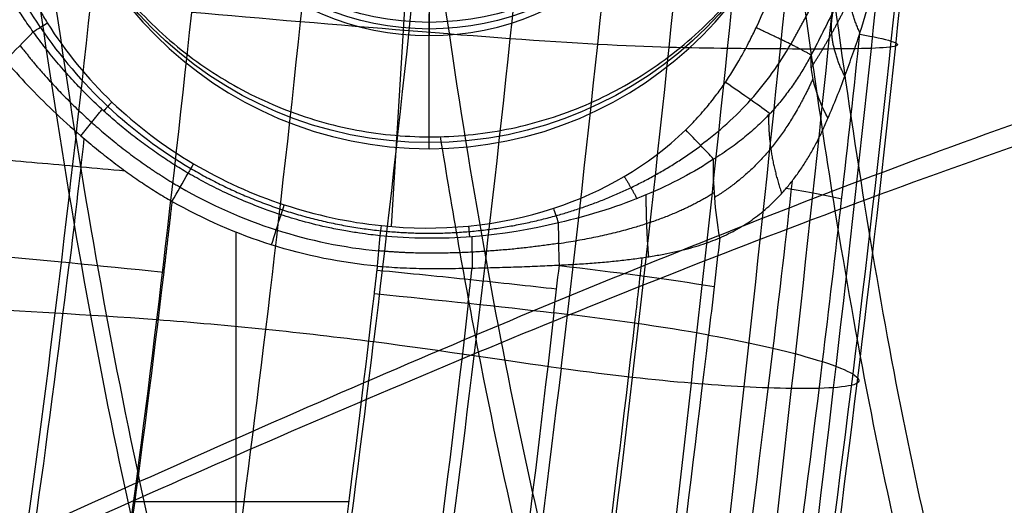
# Model space of a CAD drawing. Header units: millimetres. Extents: x -280 to 280, y -267 to 247.
# Tile 253 of 256: x -168 to -153, y -175 to -167. Entities that reach past the tile are written whole.
import ezdxf

# ---------------------------------------------------------------- set-up
doc = ezdxf.new("R2010")
doc.units = ezdxf.units.MM
doc.layers.add('15_12_2025_Kartell_BO_Chair-SEDUTA-RM', color=7, linetype='Continuous')
doc.layers.add('SEDUTA SCHIENALE', color=7, linetype='Continuous')

msp = doc.modelspace()

# ---------------------------------------------------------------- linework, layer by layer
at = {"layer": '15_12_2025_Kartell_BO_Chair-SEDUTA-RM', "color": 254, "true_color": 0xd4d4d4}
for q in [(-161.965, -167.027, 443.18), (-161.965, -168.986, 452.877)]:
    msp.add_line((-161.965, -169.175, 443.26), q, dxfattribs=at)
at = {"layer": '15_12_2025_Kartell_BO_Chair-SEDUTA-RM', "color": 254, "true_color": 0xd4d4d4, "extrusion": (2.42388e-08, 0.037148, 0.99931)}
msp.add_circle((161.965, 179.375, 441.6), 6.236, dxfattribs=at)
at = {"layer": '15_12_2025_Kartell_BO_Chair-SEDUTA-RM', "color": 254, "true_color": 0xd4d4d4, "extrusion": (-2.42388e-08, -0.037148, -0.99931)}
msp.add_circle((-161.965, 179.375, -436.669), 6.15, dxfattribs=at)
at = {"layer": '15_12_2025_Kartell_BO_Chair-SEDUTA-RM', "color": 254, "true_color": 0xd4d4d4}
for points, knots in [([(-165.797, 105.709, 447.068), (-167.709, 103.812, 447.274), (-171.301, 99.788, 447.667), (-176.044, 93.084, 448.206), (-180.197, 85.74, 448.707), (-185.021, 75.13, 449.335), (-189.853, 60.403, 450.071), (-192.732, 47.201, 450.66), (-193.998, 40.281, 450.967), (-195.264, 33.361, 451.275), (-197.45, 18.884, 451.916), (-199.832, -4.243, 452.942), (-201.457, -28.278, 454.017), (-202.467, -52.719, 455.125), (-203.005, -77.063, 456.251), (-203.03, -101.078, 457.369), (-202.502, -124.533, 458.449), (-201.754, -139.64, 459.127), (-201.275, -147.022, 459.45), (-200.795, -154.405, 459.774), (-199.625, -168.828, 460.39), (-196.767, -185.351, 461.027), (-193.123, -197.274, 461.421), (-189.58, -205.471, 461.651), (-185.098, -212.825, 461.806), (-181.397, -217.1, 461.854), (-179.347, -219.065, 461.863)], [0, 0, 0, 0, 7.739008, 15.478015, 23.217023, 30.95603, 46.434045, 61.91206, 61.91206, 61.91206, 92.86809, 123.82412, 154.78015, 185.73618, 216.69221, 247.64824, 278.60427, 309.560301, 309.560301, 309.560301, 325.038316, 340.516331, 348.255338, 355.994346, 363.733353, 371.472361, 371.472361, 371.472361, 371.472361]), ([(-160.01, 99.32, 447.033), (-161.753, 97.562, 447.235), (-165.02, 93.827, 447.617), (-169.318, 87.587, 448.138), (-173.069, 80.73, 448.617), (-177.416, 70.791, 449.215), (-181.758, 56.922, 449.915), (-184.364, 44.392, 450.487), (-185.523, 37.795, 450.79), (-186.683, 31.198, 451.094), (-188.715, 17.34, 451.737), (-190.99, -4.981, 452.795), (-192.58, -28.375, 453.932), (-193.573, -52.382, 455.132), (-194.056, -76.544, 456.38), (-194.03, -100.438, 457.631), (-193.495, -123.646, 458.842), (-192.8, -138.379, 459.592), (-192.367, -145.491, 459.945), (-191.935, -152.602, 460.299), (-190.901, -166.317, 460.962), (-188.362, -181.712, 461.631), (-185.088, -192.694, 462.038), (-181.888, -200.194, 462.272), (-177.82, -206.884, 462.427), (-174.447, -210.758, 462.472), (-172.574, -212.536, 462.479)], [0, 0, 0, 0, 7.739008, 15.478015, 23.217023, 30.95603, 46.434045, 61.91206, 61.91206, 61.91206, 92.86809, 123.82412, 154.78015, 185.73618, 216.69221, 247.64824, 278.60427, 309.560301, 309.560301, 309.560301, 325.038316, 340.516331, 348.255338, 355.994346, 363.733353, 371.472361, 371.472361, 371.472361, 371.472361]), ([(-171.93, -211.936, 455.682), (-173.778, -210.189, 455.675), (-177.105, -206.38, 455.631), (-181.114, -199.795, 455.476), (-184.265, -192.405, 455.242), (-187.488, -181.569, 454.833), (-189.989, -166.348, 454.163), (-192.047, -139.139, 452.834), (-193.447, -101.12, 450.848), (-193.159, -52.635, 448.296), (-190.812, -4.84, 445.927), (-186.577, 31.363, 444.214), (-181.482, 56.32, 443.063), (-177.217, 70.123, 442.358), (-172.937, 80.014, 441.756), (-169.236, 86.838, 441.274), (-164.99, 93.049, 440.751), (-161.759, 96.768, 440.366), (-160.034, 98.519, 440.163)], [0, 0, 0, 0, 11.611888, 23.223776, 34.835665, 46.447553, 69.671329, 92.895106, 139.342658, 185.790211, 232.237764, 278.685317, 301.909093, 325.132869, 336.744757, 348.356646, 359.968534, 371.580422, 371.580422, 371.580422, 371.580422]), ([(-153.298, 91.983, 446.231), (-154.845, 90.405, 446.421), (-157.734, 87.039, 446.776), (-161.513, 81.375, 447.249), (-164.796, 75.111, 447.676), (-168.588, 65.977, 448.206), (-172.373, 53.124, 448.828), (-174.663, 41.379, 449.356), (-175.694, 35.156, 449.645), (-176.725, 28.933, 449.934), (-178.557, 15.787, 450.565), (-180.659, -5.613, 451.647), (-182.156, -28.279, 452.852), (-183.088, -51.793, 454.163), (-183.495, -75.737, 455.563), (-183.413, -99.479, 456.986), (-182.873, -122.383, 458.361), (-182.231, -136.671, 459.201), (-181.844, -143.464, 459.59), (-181.458, -150.257, 459.979), (-180.556, -163.141, 460.696), (-178.356, -177.226, 461.399), (-175.505, -187.124, 461.821), (-172.704, -193.821, 462.06), (-169.122, -199.747, 462.216), (-166.134, -203.157, 462.26), (-164.471, -204.72, 462.266)], [0, 0, 0, 0, 7.739008, 15.478015, 23.217023, 30.95603, 46.434045, 61.91206, 61.91206, 61.91206, 92.86809, 123.82412, 154.78015, 185.73618, 216.69221, 247.64824, 278.60427, 309.560301, 309.560301, 309.560301, 325.038316, 340.516331, 348.255338, 355.994346, 363.733353, 371.472361, 371.472361, 371.472361, 371.472361]), ([(-164.323, -204.624, 455.367), (-165.975, -203.077, 455.361), (-168.943, -199.7, 455.317), (-172.503, -193.829, 455.162), (-175.289, -187.191, 454.924), (-178.128, -177.372, 454.503), (-180.331, -163.382, 453.802), (-182.177, -137.733, 452.37), (-183.579, -100.3, 450.122), (-183.469, -51.946, 447.234), (-181.225, -5.321, 444.701), (-177.311, 29.308, 442.994), (-172.793, 52.804, 441.935), (-169.041, 65.658, 441.311), (-165.274, 74.796, 440.779), (-162.007, 81.064, 440.349), (-158.243, 86.734, 439.874), (-155.363, 90.106, 439.518), (-153.821, 91.688, 439.327)], [0, 0, 0, 0, 11.611888, 23.223776, 34.835665, 46.447553, 69.671329, 92.895106, 139.342658, 185.790211, 232.237764, 278.685317, 301.909093, 325.132869, 336.744757, 348.356646, 359.968534, 371.580422, 371.580422, 371.580422, 371.580422]), ([(-155.961, -196.637, 454.496), (-157.376, -195.328, 454.491), (-159.888, -192.444, 454.445), (-162.838, -187.344, 454.279), (-165.104, -181.497, 454.024), (-167.39, -172.735, 453.575), (-169.204, -160.035, 452.829), (-170.817, -136.037, 451.274), (-172.178, -99.239, 448.718), (-172.234, -51.058, 445.44), (-170.184, -5.711, 442.723), (-166.707, 27.222, 441.039), (-162.855, 49.159, 440.111), (-159.737, 60.992, 439.608), (-156.658, 69.309, 439.196), (-153.977, 74.955, 438.858), (-150.846, 79.992, 438.47), (-148.406, 82.932, 438.162), (-147.085, 84.296, 437.992)], [0, 0, 0, 0, 11.611888, 23.223776, 34.835665, 46.447553, 69.671329, 92.895106, 139.342658, 185.790211, 232.237764, 278.685317, 301.909093, 325.132869, 336.744757, 348.356646, 359.968534, 371.580422, 371.580422, 371.580422, 371.580422]), ([(-146.253, 84.294, 444.906), (-147.57, 82.939, 445.075), (-150.003, 80.016, 445.38), (-153.126, 75.005, 445.766), (-155.801, 69.384, 446.102), (-158.878, 61.101, 446.512), (-162.002, 49.312, 447.013), (-163.943, 38.38, 447.477), (-164.827, 32.546, 447.744), (-165.71, 26.713, 448.01), (-167.304, 14.311, 448.614), (-169.175, -6.124, 449.713), (-170.528, -28.021, 450.987), (-171.365, -51.008, 452.42), (-171.688, -74.712, 453.994), (-171.554, -98.281, 455.612), (-171.022, -120.861, 457.178), (-170.44, -134.685, 458.122), (-170.102, -141.148, 458.554), (-169.764, -147.612, 458.985), (-168.993, -159.639, 459.766), (-167.209, -172.386, 460.516), (-164.937, -181.188, 460.967), (-162.677, -187.065, 461.224), (-159.728, -192.191, 461.391), (-157.214, -195.09, 461.437), (-155.797, -196.406, 461.442)], [0, 0, 0, 0, 7.739008, 15.478015, 23.217023, 30.95603, 46.434045, 61.91206, 61.91206, 61.91206, 92.86809, 123.82412, 154.78015, 185.73618, 216.69221, 247.64824, 278.60427, 309.560301, 309.560301, 309.560301, 325.038316, 340.516331, 348.255338, 355.994346, 363.733353, 371.472361, 371.472361, 371.472361, 371.472361]), ([(-142.844, 80.559, 444.152), (-144.031, 79.336, 444.307), (-146.191, 76.661, 444.578), (-148.901, 71.986, 444.9), (-151.195, 66.68, 445.171), (-153.83, 58.802, 445.501), (-156.576, 47.515, 445.925), (-158.333, 36.969, 446.352), (-159.138, 31.322, 446.605), (-159.943, 25.675, 446.859), (-161.406, 13.632, 447.446), (-163.144, -6.332, 448.549), (-164.41, -27.848, 449.857), (-165.191, -50.569, 451.351), (-165.472, -74.148, 453.015), (-165.319, -97.627, 454.736), (-164.8, -120.051, 456.403), (-164.253, -133.658, 457.404), (-163.941, -139.967, 457.859), (-163.629, -146.275, 458.314), (-162.927, -157.902, 459.131), (-161.396, -170.031, 459.913), (-159.503, -178.334, 460.391), (-157.599, -183.832, 460.665), (-155.06, -188.571, 460.845), (-152.832, -191.202, 460.895), (-151.556, -192.38, 460.9)], [0, 0, 0, 0, 7.739008, 15.478015, 23.217023, 30.95603, 46.434045, 61.91206, 61.91206, 61.91206, 92.86809, 123.82412, 154.78015, 185.73618, 216.69221, 247.64824, 278.60427, 309.560301, 309.560301, 309.560301, 325.038316, 340.516331, 348.255338, 355.994346, 363.733353, 371.472361, 371.472361, 371.472361, 371.472361]), ([(-139.663, 77.064, 443.403), (-140.697, 75.998, 443.54), (-142.514, 73.592, 443.762), (-144.698, 69.238, 443.996), (-146.552, 64.215, 444.187), (-148.711, 56.689, 444.425), (-151.058, 45.853, 444.767), (-152.628, 35.663, 445.154), (-153.352, 30.188, 445.393), (-154.075, 24.714, 445.632), (-155.401, 13.008, 446.201), (-156.997, -6.506, 447.306), (-158.169, -27.653, 448.645), (-158.891, -50.112, 450.2), (-159.132, -73.565, 451.953), (-158.967, -96.957, 453.778), (-158.468, -119.236, 455.549), (-157.962, -132.646, 456.609), (-157.678, -138.814, 457.089), (-157.393, -144.983, 457.568), (-156.762, -156.248, 458.425), (-155.505, -167.829, 459.248), (-154.031, -175.704, 459.761), (-152.55, -180.872, 460.062), (-150.55, -185.258, 460.268), (-148.687, -187.609, 460.326), (-147.576, -188.629, 460.331)], [0, 0, 0, 0, 7.739008, 15.478015, 23.217023, 30.95603, 46.434045, 61.91206, 61.91206, 61.91206, 92.86809, 123.82412, 154.78015, 185.73618, 216.69221, 247.64824, 278.60427, 309.560301, 309.560301, 309.560301, 325.038316, 340.516331, 348.255338, 355.994346, 363.733353, 371.472361, 371.472361, 371.472361, 371.472361]), ([(-144.441, -185.817, 452.832), (-145.338, -185.002, 452.828), (-146.645, -182.935, 452.748), (-147.962, -178.836, 452.497), (-148.986, -173.933, 452.159), (-150.068, -166.406, 451.604), (-151.093, -155.29, 450.737), (-152.296, -133.39, 448.945), (-153.474, -97.412, 445.878), (-153.692, -49.561, 441.986), (-152.046, -6.119, 438.996), (-149.383, 24.443, 437.379), (-146.633, 44.331, 436.683), (-144.675, 54.873, 436.425), (-142.976, 62.184, 436.281), (-141.59, 67.027, 436.181), (-140.049, 71.151, 436.064), (-138.735, 73.288, 435.924), (-137.895, 74.156, 435.812)], [0, 0, 0, 0, 11.611888, 23.223776, 34.835665, 46.447553, 69.671329, 92.895106, 139.342658, 185.790211, 232.237764, 278.685317, 301.909093, 325.132869, 336.744757, 348.356646, 359.968534, 371.580422, 371.580422, 371.580422, 371.580422]), ([(-144.391, -152.89, 456.877), (-146.418, -153.293, 457.125), (-150.506, -154.185, 457.63), (-156.674, -155.724, 458.381), (-162.812, -157.407, 459.095), (-170.87, -159.767, 459.952), (-180.542, -162.792, 460.768), (-187.478, -164.994, 460.978), (-190.652, -165.967, 460.93), (-193.826, -166.94, 460.881), (-199.586, -168.628, 460.477), (-206.786, -170.553, 459.189), (-212.867, -172.038, 457.46), (-217.143, -173.015, 455.61), (-218.927, -173.416, 453.962), (-219.347, -173.503, 452.424), (-219.484, -173.526, 451.276), (-219.53, -173.532, 450.637), (-219.538, -173.534, 450.501)], [0, 0, 0, 0, 5.244211, 10.488423, 15.732634, 20.976846, 31.465269, 41.953692, 41.953692, 41.953692, 47.197903, 52.442115, 57.686326, 62.930538, 68.174749, 73.41896, 78.663172, 80.068493, 80.068493, 80.068493, 80.068493]), ([(-168.288, -162.661, 452.939), (-168.288, -162.244, 452.91), (-168.246, -161.834, 452.877), (-168.126, -161.23, 452.824), (-168.075, -161.03, 452.806), (-167.955, -160.635, 452.768), (-167.884, -160.438, 452.748), (-167.646, -159.867, 452.687), (-167.451, -159.506, 452.644), (-166.993, -158.823, 452.555), (-166.726, -158.5, 452.508), (-166.144, -157.922, 452.415), (-165.826, -157.663, 452.367), (-165.309, -157.32, 452.295), (-165.131, -157.214, 452.271), (-164.767, -157.022, 452.223), (-164.396, -156.848, 452.176), (-164.009, -156.711, 452.13), (-163.615, -156.593, 452.084), (-163.413, -156.543, 452.061), (-162.803, -156.424, 451.995), (-162.395, -156.385, 451.953), (-161.573, -156.387, 451.875), (-161.156, -156.428, 451.838), (-160.347, -156.591, 451.773), (-159.954, -156.71, 451.744), (-159.381, -156.948, 451.707), (-159.191, -157.037, 451.696), (-158.825, -157.233, 451.676), (-158.648, -157.34, 451.667), (-158.134, -157.683, 451.645), (-157.814, -157.944, 451.635), (-157.223, -158.534, 451.625), (-156.96, -158.855, 451.626), (-156.616, -159.368, 451.634), (-156.509, -159.545, 451.638), (-156.313, -159.91, 451.649), (-156.223, -160.1, 451.656), (-155.985, -160.675, 451.681), (-155.865, -161.069, 451.702), (-155.703, -161.878, 451.753), (-155.661, -162.296, 451.783), (-155.662, -163.12, 451.851), (-155.702, -163.528, 451.888), (-155.823, -164.137, 451.95), (-155.874, -164.339, 451.971), (-155.994, -164.734, 452.014), (-156.063, -164.927, 452.037), (-156.299, -165.494, 452.105), (-156.494, -165.859, 452.152), (-156.956, -166.546, 452.249), (-157.216, -166.862, 452.298), (-157.797, -167.441, 452.396), (-158.121, -167.705, 452.446), (-158.806, -168.16, 452.542), (-159.167, -168.353, 452.589), (-159.738, -168.588, 452.657), (-159.935, -168.658, 452.679), (-160.331, -168.777, 452.723), (-160.531, -168.827, 452.743), (-161.135, -168.946, 452.804), (-161.544, -168.986, 452.842), (-162.375, -168.985, 452.911), (-162.787, -168.944, 452.943), (-163.392, -168.824, 452.984), (-163.592, -168.774, 452.996), (-163.988, -168.654, 453.02), (-164.185, -168.583, 453.031), (-164.761, -168.345, 453.061), (-165.124, -168.151, 453.076), (-165.812, -167.693, 453.098), (-166.138, -167.427, 453.105), (-166.723, -166.843, 453.11), (-166.985, -166.525, 453.108), (-167.332, -166.008, 453.099), (-167.441, -165.828, 453.095), (-167.637, -165.462, 453.085), (-167.725, -165.276, 453.079), (-167.962, -164.705, 453.057), (-168.084, -164.309, 453.039), (-168.247, -163.491, 452.995), (-168.288, -163.078, 452.969), (-168.288, -162.661, 452.939)], [0, 0, 0, 0, 1.244169, 1.244169, 1.866253, 1.866253, 2.488337, 2.488337, 3.732506, 3.732506, 4.976674, 4.976674, 6.220843, 6.220843, 6.842927, 6.842927, 7.465012, 8.087096, 8.087096, 8.70918, 8.70918, 9.953349, 9.953349, 11.197518, 11.197518, 12.441686, 12.441686, 13.06377, 13.06377, 13.685855, 13.685855, 14.930023, 14.930023, 16.174192, 16.174192, 16.796276, 16.796276, 17.418361, 17.418361, 18.662529, 18.662529, 19.906698, 19.906698, 21.150866, 21.150866, 21.772951, 21.772951, 22.395035, 22.395035, 23.639204, 23.639204, 24.883372, 24.883372, 26.127541, 26.127541, 27.37171, 27.37171, 27.993794, 27.993794, 28.615878, 28.615878, 29.860047, 29.860047, 31.104215, 31.104215, 31.7263, 31.7263, 32.348384, 32.348384, 33.592553, 33.592553, 34.836721, 34.836721, 36.08089, 36.08089, 36.702974, 36.702974, 37.325058, 37.325058, 38.569227, 38.569227, 39.813396, 39.813396, 39.813396, 39.813396]), ([(-218.512, -173.304, 449.427), (-216.772, -172.925, 449.495), (-214.793, -172.495, 449.695), (-211.446, -171.765, 450.658), (-209.42, -171.323, 451.241), (-204.364, -170.218, 452.967), (-193.334, -167.163, 454.409), (-180.363, -163.037, 453.865), (-172.292, -160.529, 453.129), (-167.76, -159.197, 452.649), (-167.114, -159.009, 452.579)], [2.739077, 2.739077, 2.739077, 2.739077, 15.723682, 15.723682, 15.723682, 31.447364, 47.171046, 55.032887, 62.894728, 64.195006, 64.195006, 64.195006, 64.195006]), ([(-147.913, -189.052, 453.373), (-149.026, -188.034, 453.368), (-150.896, -185.689, 453.311), (-152.911, -181.318, 453.106), (-154.412, -176.168, 452.807), (-155.448, -170.762, 452.456), (-155.989, -166.961, 452.195), (-156.203, -165.259, 452.076)], [0, 0, 0, 0, 11.611888, 23.223776, 34.835665, 46.447553, 55.206899, 55.206899, 55.206899, 55.206899]), ([(-143.54, -165.953, 458.001), (-145.453, -166.445, 458.223), (-149.303, -167.579, 458.679), (-155.101, -169.638, 459.368), (-160.878, -171.962, 460.03), (-168.492, -175.289, 460.832), (-177.735, -179.646, 461.601), (-184.399, -182.894, 461.784), (-187.44, -184.346, 461.722), (-190.481, -185.798, 461.66), (-195.98, -188.36, 461.229), (-202.806, -191.384, 459.903), (-208.536, -193.801, 458.137), (-212.548, -195.434, 456.26), (-214.22, -196.107, 454.6), (-214.61, -196.252, 453.061), (-214.737, -196.293, 451.912), (-214.777, -196.304, 451.273), (-214.785, -196.305, 451.138)], [0, 0, 0, 0, 5.244211, 10.488423, 15.732634, 20.976846, 31.465269, 41.953692, 41.953692, 41.953692, 47.197903, 52.442115, 57.686326, 62.930538, 68.174749, 73.41896, 78.663172, 80.066396, 80.066396, 80.066396, 80.066396]), ([(-213.801, -195.904, 450.069), (-212.191, -195.264, 450.144), (-210.351, -194.533, 450.356), (-207.228, -193.288, 451.334), (-205.326, -192.531, 451.93), (-200.57, -190.634, 453.69), (-190.043, -185.881, 455.189), (-177.55, -179.787, 454.695), (-168.635, -175.605, 453.892), (-161.194, -172.381, 453.08), (-155.51, -170.122, 452.417), (-149.775, -168.115, 451.73), (-145.952, -167.011, 451.277), (-144.049, -166.533, 451.056)], [2.815836, 2.815836, 2.815836, 2.815836, 15.723682, 15.723682, 15.723682, 31.447364, 47.171046, 55.032887, 62.894728, 66.825649, 70.756569, 74.68749, 78.61841, 78.61841, 78.61841, 78.61841]), ([(-151.821, -192.721, 453.945), (-153.097, -191.547, 453.94), (-155.328, -188.926, 453.891), (-157.877, -184.206, 453.712), (-159.795, -178.73, 453.44), (-160.997, -173.541, 453.142), (-161.594, -170.155, 452.935), (-161.783, -168.983, 452.862)], [0, 0, 0, 0, 11.611888, 23.223776, 34.835665, 46.447553, 52.351642, 52.351642, 52.351642, 52.351642]), ([(-143.059, -171.461, 458.462), (-144.872, -171.98, 458.667), (-148.506, -173.212, 459.095), (-153.969, -175.525, 459.75), (-159.428, -178.176, 460.386), (-166.663, -182.008, 461.162), (-175.558, -187.064, 461.914), (-182.02, -190.865, 462.091), (-184.964, -192.571, 462.026), (-187.908, -194.278, 461.961), (-193.221, -197.304, 461.524), (-199.791, -200.916, 460.186), (-205.287, -203.835, 458.409), (-209.125, -205.824, 456.524), (-210.723, -206.643, 454.862), (-211.095, -206.822, 453.322), (-211.215, -206.873, 452.174), (-211.254, -206.887, 451.535), (-211.261, -206.889, 451.4)], [0, 0, 0, 0, 5.244211, 10.488423, 15.732634, 20.976846, 31.465269, 41.953692, 41.953692, 41.953692, 47.197903, 52.442115, 57.686326, 62.930538, 68.174749, 73.41896, 78.663172, 80.067238, 80.067238, 80.067238, 80.067238]), ([(-210.319, -206.397, 450.332), (-208.786, -205.614, 450.409), (-207.031, -204.718, 450.624), (-204.046, -203.194, 451.608), (-202.226, -202.265, 452.207), (-197.673, -199.941, 453.978), (-187.508, -194.283, 455.492), (-175.38, -187.15, 455.008), (-166.797, -182.291, 454.221), (-159.726, -178.574, 453.433), (-154.355, -175.991, 452.796), (-148.952, -173.734, 452.143), (-145.343, -172.531, 451.718), (-143.54, -172.027, 451.514)], [2.825724, 2.825724, 2.825724, 2.825724, 15.723682, 15.723682, 15.723682, 31.447364, 47.171046, 55.032887, 62.894728, 66.825649, 70.756569, 74.68749, 78.61841, 78.61841, 78.61841, 78.61841])]:
    msp.add_open_spline(points, degree=3, knots=knots, dxfattribs=at)
at = {"layer": 'SEDUTA SCHIENALE', "color": 132, "true_color": 0x00c0c0}
for p, q in [((-161.965, -165.528, 443.124), (-161.965, -167.376, 443.193)), ((-162.561, -170.414, 443.306), (-162.326, -166.508, 443.161)), ((-161.965, -167.015, 448.884), (-161.965, -167.165, 448.889)), ((-161.965, -167.376, 443.193), (-161.965, -167.165, 448.889)), ((-165.032, -179.385, 443.591), (-165.032, -170.506, 443.258)), ((-166.649, -174.784, 443.418), (-163.238, -174.784, 443.418))]:
    msp.add_line(p, q, dxfattribs=at)
at = {"layer": 'SEDUTA SCHIENALE', "color": 132, "true_color": 0x00c0c0, "extrusion": (2.42388e-08, 0.037148, 0.99931)}
msp.add_circle((161.965, 179.375, 439.519), 4.35, dxfattribs=at)
at = {"layer": 'SEDUTA SCHIENALE', "color": 132, "true_color": 0x00c0c0, "extrusion": (-2.42388e-08, -0.037148, -0.99931)}
msp.add_circle((-161.965, 179.375, -436.669), 4.35, dxfattribs=at)
msp.add_arc((-161.965, 179.375, -442.369), 4.35, 360, 180, dxfattribs=at)
at = {"layer": 'SEDUTA SCHIENALE', "color": 132, "true_color": 0x00c0c0, "extrusion": (0.704307, -0.704847, 0.084514)}
msp.add_arc((-237.986, 444.551, 36.877), 3, 271.152, 283.3892, dxfattribs=at)
at = {"layer": 'SEDUTA SCHIENALE', "color": 132, "true_color": 0x00c0c0, "extrusion": (-0.533504, 0.845261, -0.030126)}
msp.add_arc((231.352, 440.441, -65.007), 1, 75.8782, 91.2403, dxfattribs=at)
at = {"layer": 'SEDUTA SCHIENALE', "color": 132, "true_color": 0x00c0c0, "extrusion": (0.476335, 0.690959, -0.543765)}
msp.add_arc((30.319, 249.07, -430.701), 3, 313.308, 341.7381, dxfattribs=at)
at = {"layer": 'SEDUTA SCHIENALE', "color": 132, "true_color": 0x00c0c0, "extrusion": (0.894578, 0.191531, -0.403789)}
msp.add_arc((-134.168, 331.399, -352.163), 3, 275.668, 300.8773, dxfattribs=at)
at = {"layer": 'SEDUTA SCHIENALE', "color": 132, "true_color": 0x00c0c0, "extrusion": (0.861654, -0.507215, 0.01687)}
msp.add_arc((-230.093, 443.173, -49.379), 1, 88.1068, 98.0558, dxfattribs=at)
at = {"layer": 'SEDUTA SCHIENALE', "color": 132, "true_color": 0x00c0c0, "extrusion": (0.867895, -0.496398, 0.018636)}
msp.add_arc((-229.925, 447.274, -51.465), 3, 268.1338, 278.0431, dxfattribs=at)
at = {"layer": 'SEDUTA SCHIENALE', "color": 132, "true_color": 0x00c0c0, "extrusion": (-0.949127, -0.314593, 0.013772)}
msp.add_arc((111.182, 439.42, 211.467), 1, 77.8656, 91.9738, dxfattribs=at)
at = {"layer": 'SEDUTA SCHIENALE', "color": 132, "true_color": 0x00c0c0, "extrusion": (-0.994522, 0.104516, -0.001654)}
msp.add_arc((186.509, 442.545, 143.29), 1, 82.8432, 92.1235, dxfattribs=at)
at = {"layer": 'SEDUTA SCHIENALE', "color": 132, "true_color": 0x00c0c0, "extrusion": (0.996838, 0.024627, -0.075552)}
msp.add_arc((-166.944, 432.547, -197.084), 3, 268.4403, 281.3723, dxfattribs=at)
at = {"layer": 'SEDUTA SCHIENALE', "color": 132, "true_color": 0x00c0c0, "extrusion": (0.995877, -0.090651, 0.003403)}
msp.add_arc((-184.983, 446.772, -145.1), 3, 267.8589, 277.1548, dxfattribs=at)
at = {"layer": 'SEDUTA SCHIENALE', "color": 132, "true_color": 0x00c0c0}
for points, knots in [([(-168.264, -167.316, 443.169), (-168.317, -167.241, 443.164), (-168.421, -167.094, 443.156), (-168.566, -166.869, 443.142), (-168.7, -166.646, 443.128), (-168.823, -166.424, 443.114), (-168.936, -166.203, 443.099), (-169.039, -165.985, 443.084), (-169.133, -165.768, 443.068), (-169.219, -165.554, 443.052), (-169.297, -165.342, 443.036), (-169.366, -165.132, 443.02), (-169.429, -164.924, 443.003), (-169.484, -164.718, 442.987), (-169.533, -164.514, 442.971), (-169.589, -164.25, 442.949), (-169.645, -163.914, 442.923), (-169.688, -163.494, 442.895), (-169.706, -163.045, 442.868), (-169.693, -162.567, 442.845), (-169.645, -162.066, 442.827), (-169.561, -161.545, 442.814), (-169.471, -161.198, 442.81), (-169.425, -161.021, 442.808)], [0, 0, 0, 0, 0.274826, 0.542394, 0.803099, 1.057304, 1.305342, 1.547519, 1.784119, 2.015473, 2.24197, 2.463971, 2.681808, 2.895781, 3.106163, 3.313196, 3.707635, 4.130386, 4.581254, 5.059708, 5.564495, 6.092838, 6.641113, 6.641113, 6.641113, 6.641113]), ([(-169.168, -161.077, 442.933), (-169.44, -162.113, 442.961), (-169.562, -164.316, 443.057), (-168.754, -166.36, 443.157), (-168.153, -167.245, 443.193)], [0, 0, 0, 0, 3.379417, 6.758834, 6.758834, 6.758834, 6.758834]), ([(-168.889, -161.141, 442.977), (-168.927, -161.316, 442.984), (-169.004, -161.664, 442.997), (-169.08, -162.19, 443.016), (-169.126, -162.712, 443.036), (-169.139, -163.23, 443.055), (-169.121, -163.74, 443.074), (-169.061, -164.346, 443.096), (-168.936, -165.027, 443.121), (-168.747, -165.686, 443.145), (-168.563, -166.165, 443.162), (-168.381, -166.57, 443.177), (-168.215, -166.889, 443.188), (-168.079, -167.109, 443.196), (-168.04, -167.174, 443.199)], [0, 0, 0, 0, 0.537462, 1.069179, 1.594425, 2.112698, 2.623724, 3.127455, 3.9433, 4.699253, 5.18318, 5.483225, 6.034486, 6.260533, 6.260533, 6.260533, 6.260533]), ([(-155.109, -167.331, 440.787), (-155.034, -167.091, 440.682), (-154.893, -166.637, 440.482), (-154.727, -165.981, 440.215), (-154.599, -165.395, 440.006), (-154.491, -164.781, 439.838), (-154.404, -164.117, 439.737), (-154.352, -163.537, 439.723), (-154.328, -163.12, 439.757), (-154.318, -162.849, 439.793), (-154.312, -162.565, 439.843), (-154.311, -162.266, 439.908), (-154.315, -162.063, 439.96), (-154.317, -161.959, 439.987)], [-5.660394, -5.660394, -5.660394, -5.660394, -4.841485, -4.112703, -3.476668, -2.933198, -2.177066, -1.448124, -1.190755, -0.917846, -0.628731, -0.322903, 0, 0, 0, 0]), ([(-155.195, -166.287, 442.144), (-155.301, -166.51, 442.191), (-155.525, -166.979, 442.29), (-155.761, -167.442, 442.388), (-155.885, -167.686, 442.44)], [0, 0, 0, 0, 0.752483, 1.58806, 1.58806, 1.58806, 1.58806]), ([(-165.8, -169.563, 443.267), (-165.879, -169.516, 443.265), (-166.039, -169.419, 443.262), (-166.276, -169.263, 443.257), (-166.513, -169.094, 443.25), (-166.748, -168.913, 443.244), (-166.98, -168.72, 443.236), (-167.209, -168.515, 443.228), (-167.433, -168.298, 443.218), (-167.652, -168.069, 443.208), (-167.864, -167.829, 443.196), (-168.07, -167.578, 443.183), (-168.199, -167.404, 443.173), (-168.264, -167.316, 443.169)], [0, 0, 0, 0, 0.277451, 0.561621, 0.852233, 1.148948, 1.45136, 1.758996, 2.071388, 2.388196, 2.709058, 3.033577, 3.361321, 3.361321, 3.361321, 3.361321]), ([(-157.882, -168.876, 443.239), (-157.843, -168.837, 443.237), (-157.732, -168.727, 443.233), (-157.57, -168.545, 443.226), (-157.407, -168.34, 443.218), (-157.214, -168.073, 443.208), (-157.034, -167.783, 443.197), (-156.871, -167.479, 443.185), (-156.795, -167.321, 443.179), (-156.762, -167.25, 443.176)], [0, 0, 0, 0, 0.165683, 0.468813, 0.728572, 0.953367, 1.457928, 1.753018, 1.986636, 1.986636, 1.986636, 1.986636]), ([(-155.618, -168.692, 441.397), (-155.57, -168.577, 441.346), (-155.475, -168.35, 441.244), (-155.344, -168.009, 441.09), (-155.221, -167.67, 440.938), (-155.146, -167.443, 440.837), (-155.109, -167.331, 440.787)], [-1.575779, -1.575779, -1.575779, -1.575779, -1.173702, -0.77683, -0.385491, 0, 0, 0, 0]), ([(-157.647, -169.119, 443.189), (-157.359, -168.905, 443.164), (-156.813, -168.423, 443.095), (-156.391, -167.827, 443.015), (-156.211, -167.514, 442.978)], [0, 0, 0, 0, 1.193666, 2.387331, 2.387331, 2.387331, 2.387331]), ([(-168.708, -167.769, 443.088), (-168.59, -167.904, 443.102), (-168.347, -168.179, 443.131), (-167.944, -168.579, 443.165), (-167.576, -168.913, 443.188), (-167.259, -169.177, 443.203), (-167.013, -169.372, 443.213), (-166.77, -169.553, 443.221), (-166.53, -169.719, 443.228), (-166.293, -169.873, 443.234), (-166.134, -169.967, 443.237), (-166.056, -170.012, 443.239)], [0, 0, 0, 0, 0.53907, 1.105629, 1.705388, 2.030457, 2.344298, 2.647282, 2.93971, 3.221815, 3.493774, 3.493774, 3.493774, 3.493774]), ([(-155.885, -167.686, 442.44), (-155.92, -167.749, 442.458), (-155.99, -167.877, 442.493), (-156.108, -168.066, 442.552), (-156.24, -168.255, 442.614), (-156.386, -168.443, 442.681), (-156.551, -168.629, 442.749), (-156.735, -168.813, 442.82), (-156.942, -168.994, 442.891), (-157.176, -169.173, 442.962), (-157.348, -169.284, 443.003), (-157.438, -169.342, 443.025)], [0, 0, 0, 0, 0.221664, 0.451921, 0.690552, 0.937867, 1.194827, 1.463203, 1.745948, 2.047314, 2.372924, 2.372924, 2.372924, 2.372924]), ([(-157.248, -168.116, 443.209), (-157.114, -168.207, 443.214), (-156.823, -168.407, 443.133), (-156.609, -168.562, 442.884), (-156.54, -168.614, 442.744)], [0.007781, 0.007781, 0.007781, 0.007781, 0.691023, 1.38363, 1.38363, 1.38363, 1.38363]), ([(-157.34, -170.592, 442.649), (-157.245, -170.548, 442.605), (-157.056, -170.459, 442.516), (-156.796, -170.29, 442.367), (-156.555, -170.094, 442.211), (-156.365, -169.903, 442.073), (-156.217, -169.728, 441.956), (-156.103, -169.578, 441.861), (-155.995, -169.419, 441.766), (-155.893, -169.251, 441.672), (-155.796, -169.073, 441.578), (-155.703, -168.887, 441.486), (-155.646, -168.757, 441.427), (-155.618, -168.692, 441.397)], [0, 0, 0, 0, 0.340067, 0.681702, 1.028394, 1.383384, 1.590622, 1.801175, 2.015472, 2.233904, 2.456827, 2.684564, 2.917409, 2.917409, 2.917409, 2.917409]), ([(-157.438, -169.342, 443.025), (-157.499, -169.276, 443.096), (-157.641, -169.125, 443.208), (-157.804, -168.956, 443.242), (-157.882, -168.876, 443.239)], [-0.6994953, -0.6994953, -0.6994953, -0.6994953, -0.3470749, 0, 0, 0, 0]), ([(-168.884, -169.338, 443.147), (-168.433, -169.376, 443.182), (-167.761, -169.436, 443.209), (-167.042, -169.504, 443.218), (-166.803, -169.527, 443.22)], [0, 0, 0, 0, 0.503, 0.7430156, 0.7430156, 0.7430156, 0.7430156]), ([(-157.438, -169.342, 443.025), (-157.745, -169.546, 443.088), (-158.104, -169.738, 443.14), (-158.926, -170.083, 443.221), (-159.388, -170.235, 443.25), (-159.905, -170.353, 443.268)], [0, 0, 0, 0, 1.348687, 1.348687, 2.697374, 2.697374, 2.697374, 2.697374]), ([(-162.741, -170.559, 443.299), (-162.791, -170.554, 443.299), (-162.901, -170.542, 443.299), (-163.084, -170.517, 443.298), (-163.302, -170.482, 443.297), (-163.608, -170.423, 443.295), (-163.953, -170.339, 443.293), (-164.294, -170.237, 443.29), (-164.718, -170.091, 443.285), (-165.119, -169.922, 443.279), (-165.525, -169.719, 443.272), (-165.708, -169.615, 443.269), (-165.8, -169.563, 443.267)], [0, 0, 0, 0, 0.14878, 0.333194, 0.554284, 0.811335, 1.26691, 1.62061, 1.881163, 2.60999, 2.926426, 3.242227, 3.242227, 3.242227, 3.242227]), ([(-159.892, -171.026, 443.21), (-159.798, -171.021, 443.203), (-159.612, -171.012, 443.188), (-159.341, -170.992, 443.159), (-159.083, -170.97, 443.126), (-158.839, -170.944, 443.088), (-158.607, -170.914, 443.045), (-158.389, -170.881, 442.998), (-158.184, -170.843, 442.947), (-157.991, -170.802, 442.892), (-157.811, -170.756, 442.835), (-157.643, -170.706, 442.775), (-157.486, -170.653, 442.713), (-157.388, -170.612, 442.67), (-157.34, -170.592, 442.649)], [-2.674328, -2.674328, -2.674328, -2.674328, -2.388483, -2.115217, -1.854368, -1.605665, -1.36875, -1.143196, -0.928525, -0.724225, -0.529762, -0.344597, -0.168188, 0, 0, 0, 0]), ([(-162.785, -171.043, 443.278), (-162.665, -171.052, 443.278), (-162.41, -171.071, 443.279), (-162.049, -171.081, 443.279), (-161.667, -171.081, 443.276), (-161.29, -171.074, 443.272), (-160.899, -171.065, 443.263), (-160.539, -171.053, 443.249), (-160.207, -171.041, 443.233), (-159.994, -171.031, 443.218), (-159.892, -171.026, 443.21)], [-2.89659, -2.89659, -2.89659, -2.89659, -2.533254, -2.129463, -1.813681, -1.388564, -0.998725, -0.639211, -0.30708, 0, 0, 0, 0]), ([(-162.792, -171.105, 443.28), (-162.263, -171.158, 443.282), (-161.272, -171.257, 443.286), (-160.377, -171.354, 443.256), (-159.935, -171.405, 443.225)], [-0.000006, -0.000006, -0.000006, -0.000006, 0.496999, 1, 1, 1, 1])]:
    msp.add_open_spline(points, degree=3, knots=knots, dxfattribs=at)
for points in [[(-169.339, -171.703, 426.96), (-168.932, -168.492, 427.117), (-168.557, -165.018, 426.986), (-168.24, -161.459, 426.853)], [(-166.841, -161.599, 425.792), (-167.157, -165.168, 425.926), (-167.534, -168.658, 426.057), (-167.919, -171.792, 425.897)], [(-166.297, -171.897, 425.337), (-165.925, -168.825, 425.496), (-165.546, -165.316, 425.365), (-165.228, -161.735, 425.23)], [(-163.499, -161.865, 425.054), (-163.818, -165.459, 425.189), (-164.198, -168.987, 425.321), (-164.568, -172.051, 425.162)], [(-161.77, -161.981, 425.239), (-162.089, -165.589, 425.375), (-162.471, -169.136, 425.508), (-162.848, -172.248, 425.349)], [(-160.158, -162.075, 425.81), (-160.478, -165.694, 425.946), (-160.861, -169.26, 426.08), (-161.252, -172.469, 425.92)], [(-159.865, -172.671, 426.993), (-159.464, -169.346, 427.149), (-159.079, -165.764, 427.014), (-158.758, -162.135, 426.878)], [(-155.855, -162.142, 432.196), (-156.178, -165.793, 432.334), (-156.566, -169.408, 432.469), (-156.956, -172.964, 432.427)], [(-156.196, -172.989, 434.268), (-155.797, -169.411, 434.243), (-155.409, -165.787, 434.107), (-155.085, -162.13, 433.97)], [(-154.403, -162.113, 435.732), (-154.727, -165.775, 435.869), (-155.116, -169.406, 436.006), (-155.533, -172.976, 436.086)], [(-154.085, -162.007, 439.147), (-154.409, -165.671, 439.284), (-154.798, -169.307, 439.421), (-155.225, -172.758, 439.548)], [(-155.153, -172.904, 437.864), (-154.721, -169.376, 437.749), (-154.332, -165.74, 437.612), (-154.008, -162.075, 437.475)], [(-157.627, -162.155, 428.493), (-157.949, -165.793, 428.63), (-158.334, -169.388, 428.765), (-158.734, -172.813, 428.626)], [(-157.792, -172.905, 430.537), (-157.399, -169.402, 430.639), (-157.013, -165.796, 430.504), (-156.69, -162.151, 430.367)], [(-156.762, -167.25, 443.176), (-156.541, -166.776, 443.158), (-156.32, -166.301, 443.14), (-156.098, -165.827, 443.122)], [(-162.287, -167.3, 425.405), (-163.411, -167.209, 425.159), (-164.617, -167.107, 425.156), (-165.742, -167.007, 425.394)], [(-168.152, -167.244, 443.193), (-167.518, -168.173, 443.23), (-166.719, -168.921, 443.257), (-165.755, -169.488, 443.276)], [(-168.04, -167.174, 443.199), (-167.456, -168.098, 443.232), (-166.654, -168.859, 443.258), (-165.712, -169.414, 443.276)], [(-159.281, -167.517, 427.045), (-160.123, -167.472, 426.136), (-161.164, -167.392, 425.65), (-162.287, -167.3, 425.405)], [(-155.705, -172.562, 440.984), (-155.499, -170.878, 440.921), (-155.298, -169.123, 440.855), (-155.109, -167.331, 440.787)], [(-155.111, -167.355, 440.788), (-154.666, -167.432, 439.952), (-154.427, -167.502, 438.83), (-154.54, -167.541, 437.678)], [(-157.215, -167.581, 430.541), (-157.798, -167.574, 429.285), (-158.44, -167.563, 427.954), (-159.281, -167.517, 427.045)], [(-155.612, -167.589, 434.161), (-156.107, -167.591, 432.979), (-156.631, -167.588, 431.798), (-157.215, -167.581, 430.541)], [(-154.54, -167.541, 437.678), (-154.653, -167.58, 436.525), (-155.118, -167.587, 435.343), (-155.612, -167.589, 434.161)], [(-167.011, -168.432, 443.243), (-167.055, -168.479, 443.245), (-167.1, -168.526, 443.241), (-167.143, -168.573, 443.23)], [(-159.981, -170.121, 443.29), (-159.197, -169.861, 443.278), (-158.476, -169.452, 443.262), (-157.882, -168.876, 443.239)], [(-167.68, -170.988, 443.268), (-167.604, -170.351, 443.244), (-167.527, -169.692, 443.219), (-167.452, -169.015, 443.194)], [(-165.712, -169.414, 443.276), (-164.798, -169.952, 443.294), (-163.779, -170.287, 443.304), (-162.724, -170.398, 443.306)], [(-165.927, -169.788, 443.242), (-164.941, -170.353, 443.263), (-163.886, -170.691, 443.275), (-162.763, -170.801, 443.279)], [(-156.188, -169.688, 441.931), (-156.29, -170.596, 441.966), (-156.393, -171.485, 441.999), (-156.496, -172.348, 442.032)], [(-156.281, -169.803, 442.007), (-155.938, -169.861, 441.709), (-155.638, -169.917, 441.34), (-155.399, -169.971, 440.887)], [(-162.785, -171.043, 443.278), (-163.941, -170.938, 443.274), (-165.049, -170.589, 443.261), (-166.056, -170.012, 443.239)], [(-162.724, -170.398, 443.306), (-161.8, -170.495, 443.308), (-160.864, -170.413, 443.303), (-159.981, -170.121, 443.29)], [(-164.472, -170.706, 443.265), (-164.421, -170.546, 443.259), (-164.371, -170.385, 443.267), (-164.321, -170.226, 443.289)], [(-159.905, -170.353, 443.268), (-160.775, -170.568, 443.295), (-161.771, -170.661, 443.301), (-162.741, -170.559, 443.299)], [(-157.34, -170.592, 442.649), (-157.399, -171.117, 442.669), (-157.459, -171.633, 442.689), (-157.518, -172.138, 442.708)], [(-169.064, -170.859, 443.204), (-168.166, -170.936, 443.274), (-167.253, -171.029, 443.277), (-166.187, -171.138, 443.281)], [(-158.578, -170.909, 443.038), (-158.618, -171.261, 443.051), (-158.657, -171.609, 443.064), (-158.697, -171.95, 443.077)], [(-168.818, -178.98, 443.567), (-168.412, -176.504, 443.475), (-168.049, -173.983, 443.38), (-167.689, -170.987, 443.267)], [(-161.345, -171.633, 443.292), (-161.324, -171.448, 443.285), (-161.302, -171.261, 443.278), (-161.281, -171.073, 443.271)], [(-159.978, -171.785, 443.239), (-159.95, -171.535, 443.23), (-159.921, -171.282, 443.22), (-159.892, -171.026, 443.21)], [(-159.893, -171.033, 443.211), (-159.015, -171.134, 443.148), (-158.171, -171.245, 443.018), (-157.428, -171.368, 442.679)], [(-166.187, -171.138, 443.281), (-166.545, -174.151, 443.395), (-166.903, -176.69, 443.49), (-167.279, -179.109, 443.581)], [(-163.886, -179.555, 443.597), (-163.536, -177.112, 443.506), (-163.189, -174.532, 443.409), (-162.836, -171.479, 443.294)], [(-162.836, -171.479, 443.294), (-161.769, -171.588, 443.298), (-160.856, -171.68, 443.302), (-159.978, -171.785, 443.239)], [(-166.297, -171.897, 425.337), (-167.426, -171.813, 425.574), (-168.48, -171.766, 426.052), (-169.339, -171.703, 426.96)], [(-162.375, -179.814, 443.599), (-162.031, -177.304, 443.505), (-161.689, -174.705, 443.407), (-161.336, -171.633, 443.292)], [(-167.919, -171.792, 425.897), (-168.305, -174.926, 425.736), (-168.699, -177.704, 425.283), (-169.146, -180.159, 424.342)], [(-159.978, -171.785, 443.239), (-160.332, -174.876, 443.355), (-160.673, -177.498, 443.453), (-161.016, -180.096, 443.551)], [(-157.518, -172.138, 442.708), (-158.259, -172.005, 443.047), (-159.101, -171.889, 443.176), (-159.978, -171.785, 443.239)], [(-167.44, -180.022, 423.75), (-167.038, -177.607, 424.725), (-166.67, -174.97, 425.177), (-166.297, -171.897, 425.337)], [(-162.848, -172.248, 425.349), (-163.964, -172.105, 425.104), (-165.169, -171.982, 425.1), (-166.297, -171.897, 425.337)], [(-158.697, -171.95, 443.077), (-159.057, -175.071, 443.195), (-159.403, -177.729, 443.294), (-159.754, -180.433, 443.394)], [(-164.568, -172.051, 425.162), (-164.938, -175.114, 425.003), (-165.299, -177.713, 424.552), (-165.66, -180.131, 423.568)], [(-158.623, -180.883, 443.034), (-158.252, -178.049, 442.929), (-157.891, -175.31, 442.827), (-157.518, -172.138, 442.708)], [(-157.518, -172.138, 442.708), (-156.777, -172.271, 442.368), (-156.138, -172.423, 441.819), (-155.705, -172.562, 440.984)], [(-163.925, -180.498, 423.761), (-163.597, -178.035, 424.737), (-163.225, -175.359, 425.189), (-162.848, -172.248, 425.349)], [(-159.865, -172.671, 426.993), (-160.703, -172.555, 426.079), (-161.732, -172.391, 425.593), (-162.848, -172.248, 425.349)], [(-161.252, -172.469, 425.92), (-161.643, -175.679, 425.76), (-162.041, -178.532, 425.306), (-162.348, -181.083, 424.362)], [(-156.496, -172.348, 442.032), (-156.886, -175.603, 442.154), (-157.278, -178.494, 442.262), (-157.682, -181.48, 442.372)], [(-156.986, -182.125, 441.338), (-156.545, -178.998, 441.226), (-156.114, -175.917, 441.11), (-155.705, -172.562, 440.984)], [(-155.705, -172.562, 440.984), (-155.271, -172.702, 440.15), (-155.043, -172.831, 439.03), (-155.153, -172.904, 437.864)], [(-159.865, -172.671, 426.993), (-160.266, -175.996, 426.838), (-160.683, -179.064, 426.393), (-160.977, -181.76, 425.529)], [(-157.792, -172.905, 430.537), (-158.378, -172.856, 429.251), (-159.026, -172.787, 427.908), (-159.865, -172.671, 426.993)], [(-155.225, -172.758, 439.548), (-155.652, -176.209, 439.676), (-156.116, -179.477, 439.794), (-156.59, -182.698, 439.895)], [(-158.734, -172.813, 428.626), (-159.133, -176.239, 428.487), (-159.547, -179.496, 428.074), (-159.834, -182.396, 427.352)], [(-158.882, -182.902, 429.524), (-158.584, -179.811, 430.094), (-158.185, -176.409, 430.434), (-157.792, -172.905, 430.537)], [(-156.196, -172.989, 434.268), (-156.681, -172.984, 433.049), (-157.206, -172.954, 431.822), (-157.792, -172.905, 430.537)], [(-156.539, -183.118, 438.103), (-156.058, -179.85, 438.075), (-155.584, -176.431, 437.98), (-155.153, -172.904, 437.864)], [(-155.153, -172.904, 437.864), (-155.262, -172.977, 436.699), (-155.71, -172.995, 435.487), (-156.196, -172.989, 434.268)], [(-156.956, -172.964, 432.427), (-157.347, -176.519, 432.385), (-157.741, -180.015, 432.164), (-158.078, -183.221, 431.715)], [(-157.397, -183.359, 433.89), (-157.003, -180.101, 434.206), (-156.594, -176.568, 434.293), (-156.196, -172.989, 434.268)], [(-155.533, -172.976, 436.086), (-155.95, -176.546, 436.167), (-156.396, -180.054, 436.191), (-156.846, -183.333, 436.057)]]:
    msp.add_open_spline(points, degree=3, dxfattribs=at)
for points, weights, degree in [([(-156.207, -167.516, 442.975), (-155.953, -167.049, 442.932), (-155.705, -166.589, 442.887), (-155.461, -166.136, 442.842)], [0.895284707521, 0.882551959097, 0.869184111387, 0.854971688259], 3), ([(-155.109, -167.331, 440.787), (-155.39, -166.743, 441.4), (-155.195, -166.287, 442.144)], [1, 0.958321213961, 1], 2), ([(-155.882, -167.881, 442.196), (-155.656, -167.533, 441.957), (-155.451, -167.165, 441.7), (-155.268, -166.774, 441.438)], [0.961259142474, 0.967940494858, 0.973696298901, 0.978483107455], 3), ([(-155.351, -168.024, 441.097), (-155.64, -167.453, 441.617), (-155.535, -166.993, 442.293)], [1, 0.954331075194, 0.97955062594], 2), ([(-155.885, -167.686, 442.44), (-156.059, -167.577, 443.187), (-156.762, -167.25, 443.176)], [1, 0.790569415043, 1], 2), ([(-168.474, -167.532, 443.113), (-168.14, -167.965, 443.15), (-167.377, -168.784, 443.206), (-166.439, -169.49, 443.231), (-165.927, -169.786, 443.242)], [0.995969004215, 0.996617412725, 0.997506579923, 0.997496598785, 0.997547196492], 3), ([(-155.856, -168.059, 441.992), (-156.051, -168.489, 442.116), (-156.492, -169.226, 442.386), (-157.076, -169.738, 442.655), (-157.421, -169.95, 442.775)], [0.963430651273, 0.965568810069, 0.969925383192, 0.976767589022, 0.98038663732], 3), ([(-167.505, -168.97, 443.191), (-167.335, -168.759, 443.186), (-167.169, -168.549, 443.229)], [1.00000003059, 0.995265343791, 0.998636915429], 2), ([(-156.561, -168.637, 442.753), (-156.581, -169.216, 442.287), (-156.355, -169.887, 442.064)], [0.973013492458, 0.957365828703, 0.999753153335], 2), ([(-159.942, -170.24, 443.286), (-159.127, -170.01, 443.271), (-158.346, -169.646, 443.25), (-157.641, -169.126, 443.186)], [0.996217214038, 0.993933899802, 0.991542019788, 0.970353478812], 3), ([(-165.756, -169.489, 443.275), (-164.831, -170.031, 443.294), (-163.8, -170.369, 443.304), (-162.733, -170.479, 443.306)], [0.998116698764, 0.998195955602, 0.998279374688, 0.998361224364], 3), ([(-158.86, -169.617, 443.269), (-158.751, -169.794, 443.275), (-158.656, -169.971, 443.201)], [1, 0.980320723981, 1.00085710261], 2), ([(-157.426, -169.874, 442.798), (-158.04, -170.263, 443), (-158.859, -170.529, 443.153), (-159.9, -170.687, 443.22)], [0.979661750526, 0.986450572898, 0.99297720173, 0.995691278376], 3), ([(-158.515, -169.91, 443.181), (-158.515, -170.388, 443.014), (-158.475, -170.893, 443.013)], [0.993055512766, 0.982322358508, 0.999786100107], 2), ([(-166.056, -170.012, 443.239), (-166.121, -170.584, 443.261), (-166.187, -171.138, 443.281)], [0.993226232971, 0.996020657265, 1], 2), ([(-164.271, -170.066, 443.297), (-164.297, -170.146, 443.3), (-164.323, -170.225, 443.289)], [1, 0.996475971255, 0.999999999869], 2), ([(-162.733, -170.479, 443.306), (-161.799, -170.576, 443.308), (-160.853, -170.496, 443.303), (-159.942, -170.239, 443.286)], [0.99836131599, 0.998433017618, 0.998784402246, 0.996215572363], 3), ([(-161.337, -170.406, 443.303), (-161.329, -170.492, 443.307), (-161.322, -170.578, 443.296)], [1, 0.996542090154, 1.00003012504], 2), ([(-161.285, -170.575, 443.295), (-161.282, -170.823, 443.262), (-161.279, -171.073, 443.271)], [0.998861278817, 0.99596488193, 0.999999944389], 2), ([(-159.9, -170.68, 443.221), (-160.337, -170.747, 443.249), (-161.264, -170.843, 443.28), (-162.262, -170.847, 443.28), (-162.763, -170.799, 443.279)], [0.995671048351, 0.99682035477, 0.998025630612, 0.997888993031, 0.99784390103], 3), ([(-162.836, -171.479, 443.294), (-162.81, -171.262, 443.286), (-162.785, -171.043, 443.278)], [1, 0.998872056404, 0.997906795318], 2)]:
    msp.add_rational_spline(points, weights, degree=degree, dxfattribs=at)

doc.saveas('drawing.dxf')
